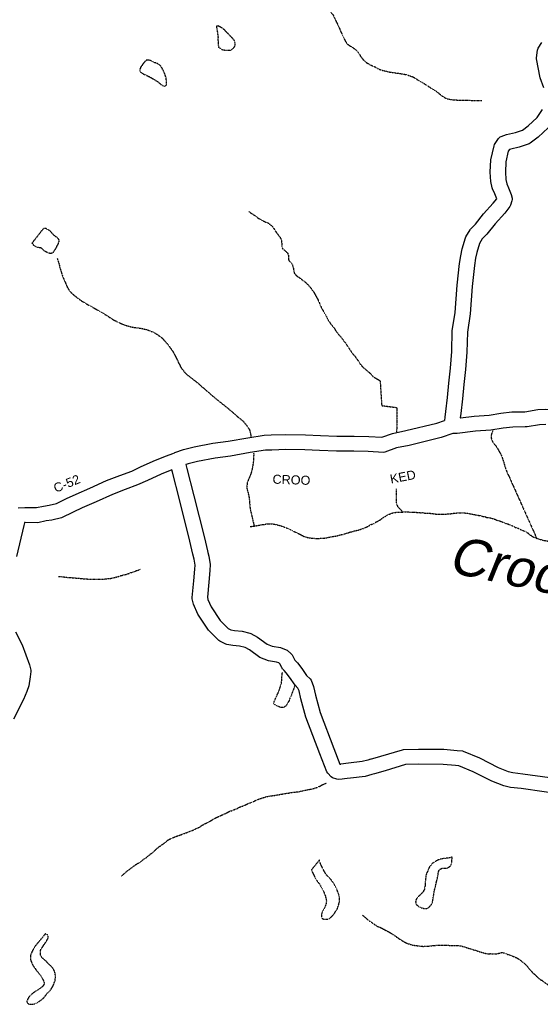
# Model space of a CAD drawing. Header units: feet. Extents: x -1605449 to -1594075, y -1717250 to -1708479.
# Tile 27 of 97: x -1600484 to -1599908, y -1714447 to -1713358. Entities that reach past the tile are written whole.
import ezdxf
from ezdxf.enums import TextEntityAlignment as Align

# ---------------------------------------------------------------- set-up
doc = ezdxf.new("R2010")
doc.units = ezdxf.units.FT
doc.header["$MEASUREMENT"] = 0
doc.linetypes.add('stream', pattern=[1.4, 0.7, -0.1, 0.1, -0.1, 0.1, -0.1, 0.1, -0.1])
for name, color, linetype in [('COUNTY-RD', 7, 'Continuous'), ('CR-TEXT', 7, 'Continuous'), ('TWP-RD', 6, 'Continuous'), ('WATER-TEXT', 1, 'Continuous'), ('WATERWAY', 14, 'stream')]:
    doc.layers.add(name, color=color, linetype=linetype)
doc.styles.add('ARIAL', font='arial.ttf')

msp = doc.modelspace()

# ---------------------------------------------------------------- linework, layer by layer
at = {"layer": 'COUNTY-RD'}
for points in [[(-1599996.3, -1713798.6), (-1599981.2, -1713796.9)], [(-1599981.2, -1713796.9), (-1599964.6, -1713795.8), (-1599951.6, -1713793.5), (-1599939.6, -1713792.1), (-1599925.2, -1713791.9), (-1599910.6, -1713789.5), (-1599901.9, -1713789.2), (-1599893.9, -1713789.6), (-1599880.8, -1713789.8), (-1599863.3, -1713792.9), (-1599849, -1713795.8), (-1599838, -1713796.8), (-1599820.4, -1713802), (-1599804.9, -1713805.9), (-1599794.6, -1713808.2), (-1599793.6, -1713808.7)], [(-1600406.4, -1713876.5), (-1600388.2, -1713868), (-1600373.4, -1713862.3), (-1600360.2, -1713857.5), (-1600349.8, -1713852.6), (-1600334, -1713845.6), (-1600321.8, -1713840.7), (-1600314.8, -1713838), (-1600313, -1713837.4), (-1600312.3, -1713837.1), (-1600312.3, -1713837.1), (-1600302.8, -1713833.5), (-1600291.1, -1713830.7), (-1600270.5, -1713826.6), (-1600253.4, -1713824.4), (-1600231.8, -1713820.6), (-1600213.5, -1713817.9), (-1600205.8, -1713817.6), (-1600189.8, -1713816.9), (-1600168, -1713817.3), (-1600151.4, -1713818.2), (-1600133.1, -1713818.9), (-1600114.1, -1713818.8), (-1600097.9, -1713819.1), (-1600083.3, -1713820.1), (-1600071.7, -1713815.8), (-1600056.9, -1713812.8), (-1600022.5, -1713804.5), (-1600014.2, -1713801.5)], [(-1599902, -1713805.9), (-1599909, -1713806.2), (-1599922.7, -1713808.4), (-1599923.3, -1713808.6), (-1599923.8, -1713808.6), (-1599924.3, -1713808.6), (-1599924.9, -1713808.6), (-1599938.5, -1713808.8), (-1599949.2, -1713810), (-1599962.6, -1713812.4), (-1599979.7, -1713813.5), (-1599999.9, -1713815.8), (-1600004.8, -1713815.9), (-1600017.7, -1713820.5), (-1600053.3, -1713829.1), (-1600067.1, -1713831.9), (-1600080, -1713836.7), (-1600081.7, -1713836.9), (-1600098.6, -1713835.8), (-1600114.2, -1713835.5), (-1600133.4, -1713835.6), (-1600152.2, -1713834.9), (-1600168.6, -1713833.9), (-1600189.6, -1713833.6), (-1600205.1, -1713834.3), (-1600212, -1713834.5), (-1600229.1, -1713837), (-1600250.9, -1713840.9), (-1600267.8, -1713843.1)], [(-1600267.8, -1713843.1), (-1600287.5, -1713847), (-1600297.8, -1713849.5), (-1600300, -1713850.3)], [(-1600315.8, -1713856.3), (-1600327.5, -1713861), (-1600342.9, -1713867.8), (-1600353.8, -1713872.9), (-1600367.5, -1713877.9), (-1600381.6, -1713883.3), (-1600399.6, -1713891.7), (-1600414.9, -1713898.3), (-1600425, -1713903), (-1600437.8, -1713909.3), (-1600448.7, -1713911.7), (-1600454.7, -1713912.6), (-1600464.1, -1713914.6), (-1600478.1, -1713914.4), (-1600478.9, -1713914.4), (-1600479, -1713914.6)], [(-1600485.7, -1713898), (-1600478.4, -1713897.7), (-1600465.7, -1713897.9), (-1600457.7, -1713896.2), (-1600451.7, -1713895.3), (-1600443.3, -1713893.4), (-1600432.2, -1713888), (-1600421.7, -1713883.1), (-1600406.4, -1713876.5)]]:
    msp.add_lwpolyline(points, dxfattribs=at)
at = {"layer": 'TWP-RD'}
for points in [[(-1599904.2, -1713433.7), (-1599908.1, -1713422.4), (-1599912.2, -1713401.6), (-1599912.3, -1713400.2), (-1599911.1, -1713391.7), (-1599910.8, -1713390.6), (-1599910.3, -1713389.5), (-1599906.4, -1713383.3)], [(-1600013.3, -1713797.7), (-1600012.4, -1713791.6), (-1600010.7, -1713776.1), (-1600009.4, -1713760.2), (-1600007.3, -1713743.5), (-1600006.1, -1713725.3), (-1600005.4, -1713702.3), (-1600002.1, -1713681.9), (-1600000.2, -1713651.9), (-1599997.3, -1713627.8), (-1599996, -1713619.2), (-1599994.5, -1713611.8), (-1599990.9, -1713599.5), (-1599990.5, -1713598.5), (-1599985.7, -1713590.7), (-1599985.1, -1713590), (-1599979.8, -1713584.5), (-1599970.7, -1713573), (-1599960, -1713561.3), (-1599956.3, -1713556.4), (-1599958.5, -1713550.7), (-1599961, -1713545.1), (-1599961.2, -1713544.2), (-1599962.6, -1713537.2), (-1599963.4, -1713527), (-1599962.6, -1713513.1), (-1599959.1, -1713497.6), (-1599958.6, -1713496.2), (-1599954.3, -1713489.7), (-1599953.4, -1713488.7), (-1599952.4, -1713487.9), (-1599951.2, -1713487.2), (-1599945.5, -1713485.1), (-1599935.6, -1713483.1), (-1599927.8, -1713480.5), (-1599921.3, -1713475.4), (-1599911.6, -1713466.4), (-1599905.7, -1713457.6)], [(-1599899.2, -1713477.6), (-1599910.5, -1713488.1), (-1599919.2, -1713494.9), (-1599920.5, -1713495.6), (-1599931.3, -1713499.2), (-1599940.8, -1713501.2), (-1599942.2, -1713501.7), (-1599943.4, -1713503.5), (-1599946.1, -1713515.4), (-1599946.7, -1713526.8), (-1599946, -1713535), (-1599945.1, -1713539.6), (-1599943.1, -1713544.3), (-1599940.3, -1713551.5), (-1599939.3, -1713555.5), (-1599939.2, -1713557), (-1599939.4, -1713558.5), (-1599941, -1713563.5), (-1599941.7, -1713564.7), (-1599947.3, -1713572), (-1599958, -1713583.8), (-1599967.3, -1713595.5), (-1599972.2, -1713600.6), (-1599975.4, -1713605.8), (-1599978.3, -1713615.8), (-1599979.6, -1713622.1), (-1599980.8, -1713630), (-1599983.6, -1713653.4), (-1599985.5, -1713683.7), (-1599988.7, -1713703.9), (-1599989.4, -1713726.1), (-1599990.7, -1713745.1), (-1599992.8, -1713761.9), (-1599994.1, -1713777.7), (-1599995.9, -1713793.7), (-1599996.6, -1713798.7), (-1599996.5, -1713798.7)], [(-1600013.8, -1713801.4), (-1600013.3, -1713797.7)], [(-1600300, -1713850.3), (-1600300.2, -1713850.4), (-1600299.1, -1713854.5)], [(-1600173, -1714109.4), (-1600175, -1714100.7), (-1600176.2, -1714097.6), (-1600179.4, -1714094.5), (-1600185.6, -1714085.5), (-1600189.3, -1714080.6), (-1600191.6, -1714078.2), (-1600191.7, -1714078.2), (-1600192.3, -1714077.5), (-1600193, -1714076.8), (-1600193.1, -1714076.7), (-1600193.2, -1714076.6), (-1600193.6, -1714075.7), (-1600194.1, -1714074.8), (-1600194.1, -1714074.7), (-1600196.2, -1714070.9), (-1600197.5, -1714069.8), (-1600199.9, -1714068.8), (-1600208.9, -1714067.6), (-1600218.3, -1714063.7), (-1600229.9, -1714055.4), (-1600234.8, -1714052.6), (-1600240.9, -1714051.2), (-1600248.4, -1714050.4), (-1600254.8, -1714049.5), (-1600256.1, -1714049.1), (-1600262.7, -1714045.7), (-1600263.8, -1714044.9), (-1600275.3, -1714033.4), (-1600287.1, -1714015.8), (-1600291.8, -1714004.9), (-1600293.2, -1713998.7), (-1600293.3, -1713997.3), (-1600291.5, -1713979), (-1600290.3, -1713966), (-1600290, -1713961.6), (-1600291.2, -1713955), (-1600292.5, -1713949.5), (-1600295.9, -1713935.1), (-1600307.4, -1713889), (-1600315.2, -1713858.8), (-1600315.8, -1713856.3)], [(-1600299.1, -1713854.5), (-1600291.3, -1713884.9), (-1600279.7, -1713931.2), (-1600276.3, -1713945.7), (-1600276.3, -1713945.7), (-1600275.9, -1713947.5), (-1600275.8, -1713947.6), (-1600275.8, -1713947.6), (-1600274.9, -1713951.6), (-1600273.2, -1713960.7), (-1600273.7, -1713967.4), (-1600274.9, -1713980.5), (-1600276.5, -1713997), (-1600275.9, -1713999.7), (-1600272.4, -1714007.8), (-1600262.3, -1714022.7), (-1600253.3, -1714031.8), (-1600250.4, -1714033.3), (-1600246.4, -1714033.9), (-1600238.1, -1714034.8), (-1600229.4, -1714036.8), (-1600228.3, -1714037.2), (-1600220.9, -1714041.3), (-1600210.2, -1714049), (-1600204.6, -1714051.3), (-1600195.4, -1714052.6), (-1600189.3, -1714055.2), (-1600188.3, -1714055.8), (-1600183.6, -1714059.7), (-1600182.6, -1714060.9), (-1600179.5, -1714066.7), (-1600176.6, -1714069.7), (-1600172.1, -1714075.8), (-1600166.6, -1714083.7), (-1600162.7, -1714087.5), (-1600161.7, -1714089), (-1600159.1, -1714095.7), (-1600156.8, -1714105.3), (-1600151.7, -1714124.5), (-1600136.6, -1714164.4), (-1600129.7, -1714181.7), (-1600128.7, -1714181.7)], [(-1600479.7, -1713917.6), (-1600487.8, -1713952.2)], [(-1600479, -1713914.6), (-1600479.7, -1713917.6)], [(-1600488.9, -1714035.4), (-1600481.6, -1714049.7), (-1600473.3, -1714071.9), (-1600471.9, -1714077.6), (-1600471.8, -1714079.1), (-1600472.5, -1714085.3), (-1600474.1, -1714095.2), (-1600476.3, -1714101.3), (-1600479.9, -1714110.3), (-1600490.9, -1714132.1)], [(-1600121.7, -1714197.7), (-1600124.7, -1714198), (-1600127.3, -1714198.3), (-1600131.6, -1714198.6), (-1600133.3, -1714198.3), (-1600137.8, -1714196.8), (-1600139.5, -1714195.7), (-1600143.3, -1714191.8), (-1600144.2, -1714190.4), (-1600152.1, -1714170.5), (-1600167.6, -1714129.6), (-1600173, -1714109.4)], [(-1600095.8, -1714176.2), (-1600084.5, -1714173), (-1600060.4, -1714165.8), (-1600059.3, -1714165.6), (-1600042.8, -1714165.2), (-1600014.9, -1714165.3), (-1600000.1, -1714166.5), (-1599994.3, -1714167.2), (-1599993.2, -1714167.5), (-1599975.2, -1714174.9), (-1599954.6, -1714185.5), (-1599943.4, -1714190), (-1599938.3, -1714191.1), (-1599927.3, -1714192.3), (-1599875.7, -1714199.6)], [(-1600095.8, -1714176.2), (-1600098.9, -1714177.2), (-1600105.3, -1714178.9), (-1600120.1, -1714180.7), (-1600128.7, -1714181.7)], [(-1599878.1, -1714216.1), (-1599929.3, -1714208.8), (-1599941.1, -1714207.6), (-1599948.4, -1714205.9), (-1599961.5, -1714200.7), (-1599982.2, -1714190.1), (-1599998, -1714183.5), (-1600001.7, -1714183.1), (-1600015.6, -1714182), (-1600042.6, -1714181.9), (-1600057.2, -1714182.2), (-1600079.8, -1714189), (-1600091.6, -1714192.4)], [(-1600091.6, -1714192.4), (-1600094.4, -1714193.2), (-1600102, -1714195.3), (-1600118.2, -1714197.3), (-1600121.7, -1714197.7)]]:
    msp.add_lwpolyline(points, dxfattribs=at)
at = {"layer": 'WATERWAY', "ltscale": 0.5, "flags": 128}
for points in [[(-1600156.9, -1713217.9), (-1600159.2, -1713224.3), (-1600158.8, -1713226), (-1600158.4, -1713231.7), (-1600157.4, -1713236), (-1600157, -1713239.7), (-1600157.1, -1713246.7), (-1600157.6, -1713249), (-1600157.8, -1713250.7), (-1600158.9, -1713255.1), (-1600161.2, -1713261.8), (-1600162.4, -1713263.8), (-1600164, -1713267.6), (-1600165, -1713269.5), (-1600165.9, -1713273.5), (-1600166.2, -1713278.2), (-1600166.2, -1713281.8), (-1600166.4, -1713284), (-1600166.3, -1713294.5), (-1600165.7, -1713300.7), (-1600164.5, -1713305.9), (-1600163.5, -1713308.1), (-1600159.9, -1713313.4), (-1600158.6, -1713316.2), (-1600157.4, -1713317.9), (-1600156.4, -1713320), (-1600155.2, -1713323), (-1600153.5, -1713325), (-1600151.3, -1713329), (-1600150.2, -1713331.8), (-1600148.4, -1713334.5), (-1600147.5, -1713336.7), (-1600144.6, -1713341.5), (-1600143.8, -1713343.5), (-1600142.1, -1713345.6), (-1600140.9, -1713348), (-1600139.5, -1713350.1), (-1600137.3, -1713353), (-1600136.7, -1713354.6), (-1600135.6, -1713356.4), (-1600133.9, -1713360.4), (-1600132.9, -1713362.1), (-1600129.9, -1713368.4), (-1600129.5, -1713370.1), (-1600128, -1713372.8), (-1600126.8, -1713375.8), (-1600125.6, -1713377.8), (-1600124.9, -1713379.4), (-1600124.2, -1713381.1), (-1600121.9, -1713384.7), (-1600120, -1713386.2), (-1600114.1, -1713389.9), (-1600111.9, -1713391.7), (-1600110.4, -1713393.3), (-1600107.7, -1713397), (-1600107, -1713398.6), (-1600105.5, -1713400.3), (-1600104.3, -1713402.1), (-1600102.6, -1713403.6), (-1600100.9, -1713405.3), (-1600099.1, -1713406.3), (-1600096.7, -1713407.9), (-1600090.5, -1713410.5), (-1600088.7, -1713411.7), (-1600086.2, -1713413), (-1600083.8, -1713413.7), (-1600082.1, -1713414.3), (-1600080.4, -1713414.6), (-1600076.3, -1713415.8), (-1600071.9, -1713416.4), (-1600069.9, -1713416.7), (-1600067.5, -1713417.2), (-1600064.4, -1713417.5), (-1600058.5, -1713418.5), (-1600055.8, -1713419.1), (-1600048.6, -1713421.5), (-1600042.2, -1713425.7), (-1600040.5, -1713426.5), (-1600038.4, -1713427.8), (-1600036.5, -1713428.8), (-1600034.7, -1713430.1), (-1600031.1, -1713432.3), (-1600028.8, -1713434.1), (-1600024.9, -1713436.2), (-1600022.9, -1713437.5), (-1600017, -1713442.3), (-1600013.4, -1713444.6), (-1600011.4, -1713445.5), (-1600009.4, -1713445.9), (-1600007.1, -1713446.4), (-1600003.4, -1713446.9), (-1599999.7, -1713447), (-1599993.5, -1713447), (-1599984.2, -1713447.4), (-1599980.6, -1713447.4), (-1599978.8, -1713447.5), (-1599974.8, -1713447.5), (-1599972.9, -1713447.6)], [(-1600264.8, -1713364.7), (-1600261.8, -1713366.2), (-1600260.6, -1713367), (-1600259.4, -1713367.8), (-1600258, -1713368.8), (-1600257.4, -1713369.6), (-1600256.5, -1713370.5), (-1600255.8, -1713371.3), (-1600254.7, -1713372.3), (-1600253.8, -1713373.3), (-1600253.1, -1713374.1), (-1600252.3, -1713374.9), (-1600251.6, -1713375.7), (-1600250.9, -1713376.6), (-1600249.9, -1713377.4), (-1600248.7, -1713378.7), (-1600247.2, -1713380.5), (-1600246.7, -1713381.9), (-1600246.1, -1713383.2), (-1600246, -1713384.9), (-1600245.9, -1713385.7), (-1600246.1, -1713386.9), (-1600246.8, -1713388.2), (-1600247.6, -1713389.4), (-1600248.7, -1713390.6), (-1600250.2, -1713391.8), (-1600252.2, -1713392.3), (-1600255.1, -1713392.3), (-1600256.9, -1713392.2), (-1600258.9, -1713391.7), (-1600259.9, -1713391.6), (-1600260.9, -1713390.9), (-1600262.1, -1713390.1), (-1600263.1, -1713389.6), (-1600263.6, -1713388.8), (-1600263.8, -1713387.9), (-1600264, -1713387.1), (-1600264.2, -1713385.1), (-1600264.2, -1713383.6), (-1600264.2, -1713382.1), (-1600264.4, -1713380.9), (-1600264.4, -1713378.9), (-1600264.3, -1713377.1), (-1600264.5, -1713375.7), (-1600264.7, -1713374.6), (-1600264.8, -1713373.2), (-1600265, -1713371.9), (-1600265.2, -1713370.9), (-1600265.4, -1713370.1), (-1600265.6, -1713369.2), (-1600265.7, -1713368.4), (-1600265.9, -1713366.1), (-1600265.8, -1713364.9), (-1600264.8, -1713364.7)], [(-1600334.6, -1713405.7), (-1600339.2, -1713403.4), (-1600340.7, -1713402.9), (-1600341.7, -1713402.8), (-1600343, -1713402.8), (-1600343.9, -1713402.8), (-1600344.5, -1713403.6), (-1600346.2, -1713405.2), (-1600347.7, -1713406.9), (-1600348.6, -1713408.5), (-1600349.6, -1713409.9), (-1600350.3, -1713410.7), (-1600350.6, -1713411.7), (-1600351.1, -1713412.7), (-1600351.2, -1713413.6), (-1600351.2, -1713414.9), (-1600350.7, -1713415.9), (-1600349.7, -1713416.7), (-1600348.4, -1713417.4), (-1600346.8, -1713418.4), (-1600344.8, -1713419.2), (-1600342.8, -1713420.2), (-1600340.9, -1713421.1), (-1600339.1, -1713422), (-1600337.6, -1713422.9), (-1600336.2, -1713423.8), (-1600334.9, -1713424.7), (-1600333, -1713425.7), (-1600331.8, -1713426.5), (-1600330.8, -1713427.2), (-1600330, -1713428), (-1600329, -1713428.7), (-1600328.1, -1713429.5), (-1600327.3, -1713430.2), (-1600325.9, -1713431), (-1600324.4, -1713431.5), (-1600323.4, -1713431.5), (-1600322.2, -1713431.4), (-1600321.8, -1713429.6), (-1600321.6, -1713428.1), (-1600321.8, -1713426.8), (-1600321.8, -1713425.4), (-1600322, -1713424.1), (-1600322.2, -1713422.4), (-1600322.6, -1713420.9), (-1600323.2, -1713419.3), (-1600323.9, -1713417.4), (-1600324.6, -1713415.8), (-1600325.3, -1713414.3), (-1600326, -1713413.1), (-1600326.7, -1713411.4), (-1600327.5, -1713410.3), (-1600328.7, -1713408.8), (-1600329.6, -1713408), (-1600330.8, -1713407.3), (-1600331.9, -1713406.5), (-1600334.6, -1713405.7)], [(-1600230.5, -1713570.5), (-1600222.8, -1713575.6), (-1600220.8, -1713577.3), (-1600218.4, -1713578.7), (-1600215.7, -1713580.2), (-1600212, -1713582), (-1600208.7, -1713583.3), (-1600205, -1713586.4), (-1600203.3, -1713588.6), (-1600200.5, -1713592.9), (-1600197.8, -1713596.7), (-1600196.3, -1713598.5), (-1600195.3, -1713600.4), (-1600194.6, -1713602), (-1600194.2, -1713605.5), (-1600194, -1713609.7), (-1600193.3, -1713611.4), (-1600189.3, -1713614.7), (-1600187.6, -1713616.3), (-1600187, -1713618), (-1600186.7, -1713619.6), (-1600186.6, -1713623.3), (-1600186, -1713625), (-1600183.9, -1713626.6), (-1600182.6, -1713628.8), (-1600181.9, -1713630.6), (-1600181, -1713634.5), (-1600180.5, -1713638), (-1600179.6, -1713639.6), (-1600177.4, -1713641.8), (-1600175.2, -1713643.1), (-1600173.4, -1713644.4), (-1600171.2, -1713646.4), (-1600168.5, -1713648), (-1600164.9, -1713651.5), (-1600161.5, -1713655.6), (-1600160.2, -1713657.6), (-1600158.8, -1713659.3), (-1600155.4, -1713665.6), (-1600154.4, -1713667.2), (-1600152.8, -1713670.7), (-1600152.1, -1713672.9), (-1600151.1, -1713674.9), (-1600150.3, -1713677), (-1600147.4, -1713681.7), (-1600143.8, -1713688.2), (-1600142.6, -1713690.7), (-1600139.7, -1713695), (-1600138, -1713697), (-1600135.4, -1713700.4), (-1600134.3, -1713702.6), (-1600132.1, -1713705.1), (-1600130.7, -1713707.1), (-1600128.2, -1713709.9), (-1600125.6, -1713713.4), (-1600124.1, -1713715.2), (-1600115.9, -1713727.4), (-1600113.2, -1713730.4), (-1600111.3, -1713733.2), (-1600108.6, -1713736.7), (-1600107.6, -1713738.7), (-1600105.6, -1713741.2), (-1600103.5, -1713743.2), (-1600101.5, -1713745), (-1600096.8, -1713748.9), (-1600092.9, -1713753.1), (-1600091.2, -1713754.2), (-1600087.2, -1713756.4), (-1600085.3, -1713757.5), (-1600083.5, -1713785.1), (-1600066.8, -1713787.2), (-1600067, -1713815.5)], [(-1600470.4, -1713605.3), (-1600462, -1713594.6), (-1600461, -1713593.2), (-1600459.8, -1713591.7), (-1600458.5, -1713590.2), (-1600457.3, -1713588.9), (-1600456.3, -1713588.6), (-1600454.9, -1713589.1), (-1600453.8, -1713589.9), (-1600452.4, -1713590.6), (-1600451.4, -1713591.1), (-1600450.6, -1713591.8), (-1600449.6, -1713593), (-1600448.4, -1713594.5), (-1600447.4, -1713595.3), (-1600446.8, -1713596.1), (-1600445.6, -1713597.1), (-1600444.4, -1713597.8), (-1600443.6, -1713598.5), (-1600442.8, -1713598.8), (-1600441.4, -1713600.7), (-1600440.8, -1713602), (-1600440.9, -1713603), (-1600441.1, -1713604.5), (-1600441.8, -1713606.4), (-1600443, -1713608.4), (-1600443.8, -1713610.2), (-1600444.8, -1713611.9), (-1600446, -1713613.7), (-1600446.8, -1713614.9), (-1600447.7, -1713616.2), (-1600449.8, -1713616.9), (-1600451.7, -1713616.5), (-1600453.7, -1713615.7), (-1600455.3, -1713615), (-1600456.7, -1713614), (-1600457.8, -1713613), (-1600459.2, -1713611.5), (-1600460, -1713611), (-1600460.8, -1713610.6), (-1600462.2, -1713610.5), (-1600463.9, -1713610.1), (-1600465.4, -1713609.6), (-1600466.7, -1713609), (-1600468, -1713608.3), (-1600468.9, -1713607.4), (-1600469.5, -1713606.3), (-1600470.4, -1713605.3)], [(-1600442.6, -1713622.4), (-1600440.5, -1713628.7), (-1600440, -1713631.2), (-1600436.9, -1713641.5), (-1600431.7, -1713653.5), (-1600430.9, -1713655.1), (-1600428.3, -1713659.1), (-1600422.9, -1713663.9), (-1600415.7, -1713669.3), (-1600407.9, -1713673.9), (-1600406.1, -1713674.6), (-1600397.8, -1713679.5), (-1600390.9, -1713683.4), (-1600380.5, -1713690.1), (-1600369.4, -1713695.5), (-1600363.9, -1713697.1), (-1600361.2, -1713697.9), (-1600355.2, -1713698.9), (-1600353.2, -1713699), (-1600348.8, -1713699.8), (-1600343.9, -1713700.9), (-1600340.3, -1713702.2), (-1600338.6, -1713703), (-1600336.9, -1713703.5), (-1600332.5, -1713706), (-1600326.6, -1713710.2), (-1600320.2, -1713717.5), (-1600315.1, -1713724.5), (-1600313.2, -1713727.8), (-1600309.3, -1713735.4), (-1600308.6, -1713737.4), (-1600307.2, -1713739.8), (-1600306.4, -1713741.6), (-1600305.4, -1713743.4), (-1600301.3, -1713748.5), (-1600298.9, -1713750.9), (-1600289.3, -1713758.3), (-1600283.4, -1713763.2), (-1600281.7, -1713764.9), (-1600280, -1713766.2), (-1600277.3, -1713768.6), (-1600271.9, -1713773.4), (-1600269.7, -1713775.1), (-1600265.7, -1713778.5), (-1600253.4, -1713788.3), (-1600251.7, -1713789.9), (-1600249, -1713792), (-1600242.6, -1713797.7), (-1600240.7, -1713799.1), (-1600237, -1713802.3), (-1600233.9, -1713805.9), (-1600231.6, -1713809.1), (-1600230, -1713811.7), (-1600229.3, -1713813.4), (-1600228.8, -1713815.5), (-1600228.1, -1713820)], [(-1599960.3, -1713812.8), (-1599960.5, -1713813.4), (-1599961.5, -1713815), (-1599962.3, -1713817.6), (-1599962.3, -1713819.2), (-1599962.3, -1713821.1), (-1599961.7, -1713823.1), (-1599960.7, -1713825.2), (-1599959.5, -1713827), (-1599957.3, -1713829.4), (-1599953.8, -1713835), (-1599952.9, -1713837), (-1599951.5, -1713839.1), (-1599948.6, -1713847.3), (-1599948.2, -1713849), (-1599946.3, -1713855.3), (-1599943.9, -1713861.1), (-1599942.2, -1713864.1), (-1599941.7, -1713865.8), (-1599940.5, -1713868.1), (-1599939.8, -1713870.3), (-1599937.8, -1713874.3), (-1599912, -1713931.9)], [(-1600225.3, -1713837.7), (-1600225.2, -1713838.7), (-1600225.3, -1713844.4), (-1600226.1, -1713850.9), (-1600227.3, -1713857), (-1600228, -1713859.5), (-1600228.6, -1713861.3), (-1600229.6, -1713863.7), (-1600232, -1713869.7), (-1600232.5, -1713871.4), (-1600232.8, -1713875.1), (-1600232.6, -1713877.3), (-1600231, -1713883.1), (-1600230.1, -1713887.6), (-1600229.9, -1713890.9), (-1600229.3, -1713897.6), (-1600228.1, -1713903.6), (-1600224.7, -1713918.3)], [(-1600067.5, -1713877.1), (-1600067.7, -1713892.8), (-1600066, -1713896.5), (-1600060.4, -1713902.8)], [(-1600229.2, -1713918.8), (-1600227.4, -1713918.7), (-1600224.3, -1713918.3), (-1600216.1, -1713916.8), (-1600213.3, -1713916.5), (-1600211.6, -1713916), (-1600205.7, -1713915.7), (-1600202.4, -1713916.2), (-1600195.5, -1713917.9), (-1600187, -1713921), (-1600183.3, -1713923), (-1600181.4, -1713924.1), (-1600179.6, -1713924.8), (-1600174.7, -1713927), (-1600170.8, -1713929.2), (-1600168.1, -1713930.3), (-1600163.6, -1713931.4), (-1600156.8, -1713932), (-1600150.1, -1713931.9), (-1600148.4, -1713931.8), (-1600144.9, -1713931.4), (-1600137.6, -1713929.8), (-1600135.2, -1713929.6), (-1600131.1, -1713928.7), (-1600129.2, -1713928), (-1600126.2, -1713927.5), (-1600122.6, -1713926.3), (-1600120.8, -1713925.9), (-1600118.9, -1713925), (-1600115.9, -1713924.5), (-1600113.9, -1713923.8), (-1600109.9, -1713922.9), (-1600103.6, -1713920.9), (-1600100.6, -1713919.6), (-1600098.1, -1713918.4), (-1600096.1, -1713916.9), (-1600092, -1713915.5), (-1600090, -1713914), (-1600087, -1713912.6), (-1600084.2, -1713910.8), (-1600081.5, -1713908.7), (-1600079.7, -1713907.9), (-1600078, -1713906.5), (-1600076.4, -1713905.8), (-1600074.6, -1713905), (-1600070.7, -1713903.6), (-1600066.1, -1713902.9), (-1600055.4, -1713902.7), (-1600045.7, -1713903.1), (-1600040.2, -1713903.6), (-1600038.1, -1713903.5), (-1600038.1, -1713903.5), (-1600036.1, -1713904), (-1600033.6, -1713904), (-1600029, -1713904.3), (-1600024.1, -1713905), (-1600020.4, -1713905.2), (-1600013.1, -1713905.1), (-1600009.7, -1713904.9), (-1600007.6, -1713904.7), (-1600003.1, -1713904.1), (-1599998.2, -1713903.7), (-1599992, -1713903.8), (-1599988.4, -1713904.1), (-1599985.3, -1713904.9), (-1599982.8, -1713905.2), (-1599977.8, -1713906.3), (-1599976.1, -1713906.5), (-1599973.3, -1713907.1), (-1599971.6, -1713907.6), (-1599969.6, -1713907.9), (-1599967.6, -1713908.7), (-1599964.7, -1713909), (-1599962.6, -1713909.5), (-1599958.2, -1713910.8), (-1599956.5, -1713911.7), (-1599953.2, -1713912.5), (-1599950.5, -1713913.7), (-1599948.8, -1713914.2), (-1599946.5, -1713915.3), (-1599944.3, -1713915.8), (-1599940.1, -1713917.7), (-1599937.9, -1713918.2), (-1599935.9, -1713919.7), (-1599934.2, -1713920.3), (-1599931.4, -1713921.1), (-1599929.3, -1713922.5), (-1599926, -1713923.6), (-1599923.6, -1713924.9), (-1599921.9, -1713926), (-1599919.9, -1713927.9), (-1599918.2, -1713928.8), (-1599916.2, -1713930.3), (-1599911.5, -1713932.1), (-1599909, -1713932.9), (-1599907, -1713933.4), (-1599905.3, -1713934), (-1599900.3, -1713934.8), (-1599897.9, -1713935.5), (-1599892.1, -1713936.4), (-1599888.2, -1713936.8), (-1599880.5, -1713938.4), (-1599877.2, -1713939.4), (-1599874.5, -1713940.7), (-1599872.3, -1713941.2), (-1599868.8, -1713941.6), (-1599864.3, -1713943.1), (-1599861.3, -1713943.4), (-1599859.2, -1713943.9), (-1599852, -1713944.8), (-1599847.2, -1713945.2), (-1599843.2, -1713945.8), (-1599838, -1713946.3), (-1599836.3, -1713946.6), (-1599833.1, -1713946.9), (-1599829.1, -1713947.7), (-1599824.9, -1713948.1), (-1599822.8, -1713948.6), (-1599815.9, -1713949.5), (-1599811.9, -1713950.3), (-1599809.4, -1713951.1), (-1599806.7, -1713951.6), (-1599803.5, -1713952.6), (-1599797.5, -1713954), (-1599794, -1713955.1), (-1599791.9, -1713955.4), (-1599789.1, -1713956.2), (-1599783.9, -1713957.2), (-1599772.7, -1713959.7), (-1599770.8, -1713959.9), (-1599768.8, -1713960.5), (-1599766.3, -1713961), (-1599757.4, -1713963.2), (-1599755.8, -1713963.5), (-1599753.9, -1713964.2), (-1599750.7, -1713964.6), (-1599745, -1713965.9), (-1599740.3, -1713967.7), (-1599736, -1713969), (-1599732.3, -1713970.6), (-1599726.2, -1713972.7), (-1599722.7, -1713973.5)], [(-1600441.2, -1713974.2), (-1600440.3, -1713974.3), (-1600438.3, -1713974.3), (-1600431.6, -1713975.1), (-1600425.1, -1713975.5), (-1600422.4, -1713975.8), (-1600422.4, -1713975.8), (-1600418.4, -1713976.1), (-1600416.2, -1713976.4), (-1600408.2, -1713977), (-1600391.5, -1713977.1), (-1600383.3, -1713976.2), (-1600380.3, -1713975.5), (-1600375, -1713974.2), (-1600373, -1713973.4), (-1600367, -1713972), (-1600363.5, -1713970.9), (-1600361.3, -1713969.9), (-1600357.3, -1713968.7), (-1600354.8, -1713967.5), (-1600352, -1713966.8), (-1600350, -1713965.8)], [(-1600203.1, -1714115.1), (-1600202.4, -1714112.4), (-1600201.8, -1714111.1), (-1600201.2, -1714109.7), (-1600200.8, -1714108.5), (-1600200.2, -1714107.4), (-1600199.7, -1714106.5), (-1600199.3, -1714105.4), (-1600198.8, -1714104.2), (-1600198.1, -1714102.9), (-1600197.6, -1714101.4), (-1600197, -1714100.2), (-1600196.6, -1714098.7), (-1600196, -1714096.9), (-1600195.5, -1714094.8), (-1600194.8, -1714093.5), (-1600194.4, -1714092.2), (-1600194.3, -1714090.7), (-1600194.1, -1714089), (-1600193.9, -1714087), (-1600193.9, -1714084.8), (-1600193.8, -1714082.8), (-1600193.6, -1714081.1), (-1600193.3, -1714080.4)], [(-1600179.8, -1714094.7), (-1600180.1, -1714095.9), (-1600180.8, -1714098.1), (-1600181.6, -1714100.1), (-1600182.4, -1714102.1), (-1600183.1, -1714104.1), (-1600183.8, -1714106.1), (-1600184.6, -1714107.8), (-1600185.3, -1714109.4), (-1600186, -1714111.8), (-1600187, -1714113.1), (-1600187.7, -1714114.6), (-1600188.5, -1714115.9), (-1600189.2, -1714116.8), (-1600190.3, -1714118), (-1600191.5, -1714118.6), (-1600193, -1714118.9), (-1600194.3, -1714118.9), (-1600195.3, -1714118.9), (-1600196.5, -1714118.6), (-1600197.4, -1714118.3), (-1600203.1, -1714115.1)], [(-1600371.4, -1714305.5), (-1600369.1, -1714303.6), (-1600367.2, -1714301.7), (-1600364.6, -1714299.5), (-1600362.1, -1714298), (-1600360.3, -1714296.3), (-1600355.2, -1714292.6), (-1600351.8, -1714290.7), (-1600349.2, -1714288.8), (-1600346.9, -1714286.8), (-1600344.7, -1714285.6), (-1600339.1, -1714281), (-1600336.8, -1714279.5), (-1600332.8, -1714275.6), (-1600330.2, -1714273.4), (-1600325.4, -1714270.1), (-1600323, -1714268.3), (-1600321.4, -1714266.8), (-1600319.1, -1714265.2), (-1600314.4, -1714263), (-1600309.1, -1714260.9), (-1600305.8, -1714259.9), (-1600303.6, -1714259), (-1600301.1, -1714258.2), (-1600291.3, -1714254.4), (-1600289.6, -1714253.3), (-1600285.1, -1714251.5), (-1600282.7, -1714249.6), (-1600279.7, -1714247.9), (-1600276, -1714246.2), (-1600271.4, -1714243.6), (-1600269.2, -1714242.1), (-1600267.6, -1714241.4), (-1600265.1, -1714240.2), (-1600255.1, -1714235.7), (-1600252.1, -1714234), (-1600249.6, -1714233.3), (-1600243.3, -1714230.7), (-1600241.1, -1714229.4), (-1600235.6, -1714227.5), (-1600229.8, -1714224.7), (-1600227.8, -1714224.2), (-1600224, -1714222.3), (-1600220, -1714220.6), (-1600210.5, -1714217.5), (-1600196.7, -1714215.5), (-1600194.5, -1714214.9), (-1600192.7, -1714214.7), (-1600188.4, -1714213.9), (-1600184.8, -1714213.5), (-1600183.2, -1714213.1), (-1600175, -1714212.2), (-1600173.3, -1714211.8), (-1600171.3, -1714211.2), (-1600169.3, -1714211), (-1600167.3, -1714210.4), (-1600163.2, -1714209.6), (-1600161.3, -1714209.4), (-1600155.3, -1714207.6), (-1600153.7, -1714206.9), (-1600147.5, -1714203.8), (-1600145.5, -1714203), (-1600144.8, -1714202.9)], [(-1600161.4, -1714298.9), (-1600156.3, -1714309.1), (-1600155.3, -1714310.6), (-1600154.3, -1714312), (-1600153.4, -1714313), (-1600152.6, -1714314), (-1600151.9, -1714315), (-1600151.4, -1714316.2), (-1600149.3, -1714319.7), (-1600148.8, -1714320.7), (-1600148.3, -1714321.7), (-1600147.9, -1714322.5), (-1600147.6, -1714323.4), (-1600146.9, -1714325), (-1600146.6, -1714325.9), (-1600146.3, -1714326.7), (-1600145.9, -1714327.6), (-1600145.8, -1714328.4), (-1600145.4, -1714329.7), (-1600145.1, -1714330.7), (-1600144.9, -1714331.7), (-1600144.8, -1714332.9), (-1600144.8, -1714334.1), (-1600145, -1714335.3), (-1600145.1, -1714336.3), (-1600145.5, -1714337.4), (-1600145.8, -1714338.6), (-1600146.3, -1714339.8), (-1600147, -1714340.9), (-1600147.5, -1714342.1), (-1600148.5, -1714343.9), (-1600149.2, -1714345.1), (-1600149.7, -1714346.4), (-1600150, -1714347.5), (-1600150.3, -1714348.8), (-1600150.3, -1714350), (-1600150.3, -1714351.1), (-1600149.5, -1714352.3), (-1600148.5, -1714352.8), (-1600147.7, -1714353.1), (-1600146.2, -1714353.3), (-1600145.2, -1714353.3), (-1600144, -1714353.3), (-1600143, -1714353.2), (-1600142, -1714352.8), (-1600141.2, -1714352.3), (-1600139.1, -1714350.5), (-1600137.8, -1714349.2), (-1600136.6, -1714348), (-1600135.5, -1714346.3), (-1600134.1, -1714344), (-1600133.3, -1714342.8), (-1600132.8, -1714342), (-1600132.4, -1714341.2), (-1600131.1, -1714337.1), (-1600130.8, -1714335.8), (-1600130.4, -1714334.5), (-1600130.4, -1714333.1), (-1600130.2, -1714331.5), (-1600130.4, -1714328.9), (-1600130.9, -1714326.8), (-1600131.6, -1714324.4), (-1600132.4, -1714322.2), (-1600133.2, -1714320.2), (-1600134.1, -1714318.4), (-1600135.1, -1714316.6), (-1600136, -1714314.9), (-1600137, -1714313.2), (-1600138, -1714311.7), (-1600139.2, -1714310.2), (-1600140.2, -1714309), (-1600141.5, -1714307.3), (-1600142.5, -1714306.5), (-1600143.4, -1714305.6), (-1600144.9, -1714304), (-1600145.5, -1714303), (-1600146.2, -1714302), (-1600146.9, -1714300.8), (-1600147.5, -1714299.4), (-1600148.2, -1714298.4), (-1600148.9, -1714297.3), (-1600149.4, -1714295.8), (-1600150.2, -1714294.4), (-1600150.9, -1714292.9), (-1600151.4, -1714291.4), (-1600151.9, -1714289.7), (-1600152.4, -1714288.6), (-1600152.4, -1714287.7)], [(-1600152.4, -1714287.7), (-1600161.4, -1714298.9)], [(-1600005.6, -1714284.7), (-1600005.8, -1714284.7), (-1600008.8, -1714285.5), (-1600010.7, -1714285.7), (-1600012, -1714285.8), (-1600013.5, -1714286), (-1600015, -1714286.2), (-1600016.3, -1714286.5), (-1600017.8, -1714286.8), (-1600019.2, -1714287), (-1600020, -1714287.3), (-1600022.7, -1714288.5), (-1600024.5, -1714289.8), (-1600025.5, -1714290.3), (-1600026.5, -1714291), (-1600027.4, -1714291.6), (-1600028.4, -1714292.5), (-1600029.2, -1714293.6), (-1600030.4, -1714295.1), (-1600031.4, -1714297), (-1600032.4, -1714299.5), (-1600033.4, -1714301.5), (-1600034.1, -1714303.3), (-1600034.6, -1714305), (-1600034.8, -1714306.7), (-1600034.9, -1714308.5), (-1600035.1, -1714310.2), (-1600035.3, -1714312), (-1600035.3, -1714313.7), (-1600035.5, -1714315.4), (-1600035.6, -1714316.9), (-1600036, -1714318.2), (-1600036.1, -1714319.6), (-1600036.5, -1714320.7), (-1600037.2, -1714322.2), (-1600038.2, -1714323.7), (-1600039.3, -1714324.7), (-1600040.2, -1714325.7), (-1600041.3, -1714326.9), (-1600042.2, -1714327.6), (-1600043.4, -1714328.4), (-1600044.4, -1714329.9), (-1600045.2, -1714331.1), (-1600045.7, -1714332.7), (-1600046, -1714334.2), (-1600045.9, -1714335.4), (-1600045.5, -1714336.6), (-1600044.5, -1714337.6), (-1600043.2, -1714338.8), (-1600041.7, -1714339.8), (-1600039.9, -1714340.6), (-1600038, -1714341.1), (-1600036.5, -1714341.5), (-1600035, -1714341.6), (-1600033.9, -1714341.5), (-1600032.9, -1714341.3), (-1600032, -1714340.8), (-1600031.2, -1714340.1), (-1600028.3, -1714336.8), (-1600027.7, -1714335.5), (-1600027.2, -1714333.8), (-1600026.8, -1714331.8), (-1600026.5, -1714328.8), (-1600026, -1714326.3), (-1600025.6, -1714323.9), (-1600025.3, -1714322.1), (-1600024.8, -1714320.1), (-1600024.3, -1714317.6), (-1600023.6, -1714315.6), (-1600023.3, -1714313.6), (-1600022.8, -1714311.4), (-1600022.2, -1714309.4), (-1600021.9, -1714307.7), (-1600021.7, -1714306.5), (-1600021.4, -1714304.7), (-1600021.1, -1714303.4), (-1600020.9, -1714302), (-1600020.6, -1714301), (-1600020.4, -1714300), (-1600020, -1714299.2), (-1600018.9, -1714298), (-1600018, -1714297.5), (-1600016.9, -1714297), (-1600016, -1714297), (-1600015.2, -1714296.9), (-1600014.2, -1714297), (-1600013.2, -1714297), (-1600012, -1714297), (-1600011.2, -1714297), (-1600009.7, -1714296), (-1600008.5, -1714295.2), (-1600007.7, -1714294.5), (-1600006.8, -1714293), (-1600006.3, -1714292.2), (-1600006, -1714291), (-1600005.6, -1714284.7)], [(-1600104.6, -1714348.8), (-1600102.9, -1714350.4), (-1600098.8, -1714353.9), (-1600095.3, -1714356.5), (-1600093.6, -1714357.5), (-1600091.9, -1714358.8), (-1600087.2, -1714361.8), (-1600085, -1714362.4), (-1600080.6, -1714364.8), (-1600076.3, -1714367), (-1600069, -1714371.4), (-1600066.8, -1714373.2), (-1600059.3, -1714378.1), (-1600055.2, -1714380.1), (-1600049, -1714382), (-1600047.2, -1714382.2), (-1600042.2, -1714382.9), (-1600039.7, -1714383.1), (-1600037.3, -1714383.4), (-1600035.1, -1714383.2), (-1600032.6, -1714383.2), (-1600026.5, -1714382.4), (-1600020.3, -1714382), (-1600016, -1714382), (-1600009.6, -1714382.2), (-1600002.9, -1714382.3), (-1599996.4, -1714382.7), (-1599992, -1714383.9), (-1599986.8, -1714385.6), (-1599984.8, -1714386.1), (-1599983, -1714386.9), (-1599979.1, -1714387.9), (-1599976.8, -1714388.7), (-1599974.3, -1714389.5), (-1599970.7, -1714390.6), (-1599968.7, -1714391.1), (-1599965.7, -1714391.6), (-1599963.4, -1714391.4), (-1599957.7, -1714391.8), (-1599955.5, -1714391.6), (-1599951.9, -1714390.4), (-1599950.2, -1714390.2), (-1599948.5, -1714390.4), (-1599946.8, -1714391), (-1599945, -1714392), (-1599943, -1714392.5), (-1599934.1, -1714396), (-1599930.6, -1714398.2), (-1599925, -1714402.8), (-1599923.3, -1714404.6), (-1599919.9, -1714408.7), (-1599918, -1714410.7), (-1599916.3, -1714412.7), (-1599914, -1714414.5), (-1599912.3, -1714416.3), (-1599908.1, -1714420), (-1599906.4, -1714420.8), (-1599904.7, -1714422.3), (-1599900, -1714425.5), (-1599895.6, -1714428.2), (-1599891.6, -1714431.3), (-1599889.7, -1714433.1), (-1599887.7, -1714434.8), (-1599885.5, -1714436.4), (-1599882.4, -1714438.4)], [(-1600455.7, -1714369.4), (-1600466.1, -1714381.9), (-1600466.9, -1714382.9), (-1600467.6, -1714384.1), (-1600468.2, -1714385.4), (-1600469.1, -1714386.7), (-1600469.9, -1714388.1), (-1600470.6, -1714389.2), (-1600471.1, -1714390.6), (-1600471.8, -1714391.9), (-1600472.1, -1714393.1), (-1600472.3, -1714394.6), (-1600472.3, -1714396.1), (-1600472.1, -1714397.8), (-1600471.8, -1714399.3), (-1600471.1, -1714400.8), (-1600470.5, -1714402.3), (-1600469.6, -1714404.1), (-1600468.8, -1714405.6), (-1600467.8, -1714406.8), (-1600467.1, -1714407.6), (-1600466.6, -1714408.5), (-1600466, -1714409.7), (-1600465.1, -1714410.5), (-1600464.3, -1714411.7), (-1600463.5, -1714412.7), (-1600462.6, -1714413.7), (-1600461.8, -1714414.9), (-1600460.8, -1714415.9), (-1600460.1, -1714416.7), (-1600458.3, -1714420.6), (-1600457.6, -1714422.1), (-1600457.1, -1714423.4), (-1600457.1, -1714424.6), (-1600457.3, -1714425.4), (-1600457.7, -1714426.2), (-1600458.3, -1714427.2), (-1600459.3, -1714428.1), (-1600460.2, -1714428.7), (-1600461.7, -1714429.9), (-1600462.5, -1714430.6), (-1600463.5, -1714431.2), (-1600464.7, -1714432.2), (-1600466.7, -1714433.2), (-1600468.2, -1714434.2), (-1600469.5, -1714435.2), (-1600470.5, -1714435.9), (-1600471.5, -1714436.7), (-1600472.4, -1714437.6), (-1600473.1, -1714438.4), (-1600473.7, -1714439.2), (-1600474.7, -1714440.7), (-1600475.2, -1714441.6), (-1600475.7, -1714442.8), (-1600476.1, -1714443.8), (-1600476.1, -1714444.6), (-1600475.9, -1714445.4), (-1600475.1, -1714446.6), (-1600474.1, -1714447.1), (-1600472.4, -1714447.4), (-1600470.4, -1714447.5), (-1600468.6, -1714447.1), (-1600466.9, -1714446.8), (-1600465.6, -1714446), (-1600463.5, -1714445), (-1600462, -1714443.8), (-1600460.2, -1714442.6), (-1600458.5, -1714441.1), (-1600457, -1714439.6), (-1600455.3, -1714437.6), (-1600453.5, -1714435.1), (-1600451.8, -1714433.6), (-1600450.8, -1714432.6), (-1600450, -1714431.6), (-1600449.1, -1714430.3), (-1600448, -1714428.3), (-1600447, -1714426.6), (-1600445.3, -1714422.1), (-1600444.9, -1714420.4), (-1600444.8, -1714418.8), (-1600444.6, -1714417.3), (-1600444.6, -1714415.8), (-1600444.8, -1714414.6), (-1600444.9, -1714413.2), (-1600445.4, -1714411.6), (-1600445.9, -1714410.1), (-1600446.6, -1714408.7), (-1600447.4, -1714407.7), (-1600448.7, -1714406), (-1600449.7, -1714405), (-1600451.1, -1714403.7), (-1600452.4, -1714402.7), (-1600453.2, -1714401.8), (-1600453.9, -1714401), (-1600454.7, -1714400), (-1600456.2, -1714398.8), (-1600457.2, -1714398), (-1600457.2, -1714398), (-1600458.2, -1714397), (-1600459.4, -1714396), (-1600460.2, -1714394.8), (-1600460.9, -1714393.6), (-1600461.2, -1714392.3), (-1600461.2, -1714390.8), (-1600461.2, -1714389.3), (-1600461.2, -1714388.1), (-1600460.9, -1714387.3), (-1600460.6, -1714386.3), (-1600459.5, -1714384.8), (-1600458.7, -1714383.8), (-1600457.9, -1714382.6), (-1600457.2, -1714381.2), (-1600456.4, -1714380.4), (-1600455.9, -1714379.6), (-1600455.4, -1714378.7), (-1600454.8, -1714377.7), (-1600454.2, -1714376.9), (-1600453.7, -1714376.1), (-1600453, -1714374.9), (-1600452.7, -1714373.9), (-1600452.5, -1714373.1), (-1600452.7, -1714371.7), (-1600453.3, -1714370.7), (-1600455.7, -1714369.4), (-1600455.7, -1714369.4)]]:
    msp.add_lwpolyline(points, dxfattribs=at)

# ---------------------------------------------------------------- texts
at = {"layer": 'CR-TEXT', "style": 'ARIAL'}
for s, rotation, p in [('C-52', 22, (-1600443.1, -1713884.4)), ('CROO', 358, (-1600204.6, -1713874.4)), ('KED', 11, (-1600072.7, -1713874.4))]:
    msp.add_text(s, height=10, rotation=rotation, dxfattribs=at).set_placement(p, align=Align.BOTTOM_LEFT)
at = {"layer": 'WATER-TEXT', "style": 'ARIAL', "oblique": 10}
msp.add_text('Crooked', height=41.67, rotation=348, dxfattribs=at).set_placement((-1599895.3, -1713951), align=Align.TOP_CENTER)

doc.saveas('drawing.dxf')
